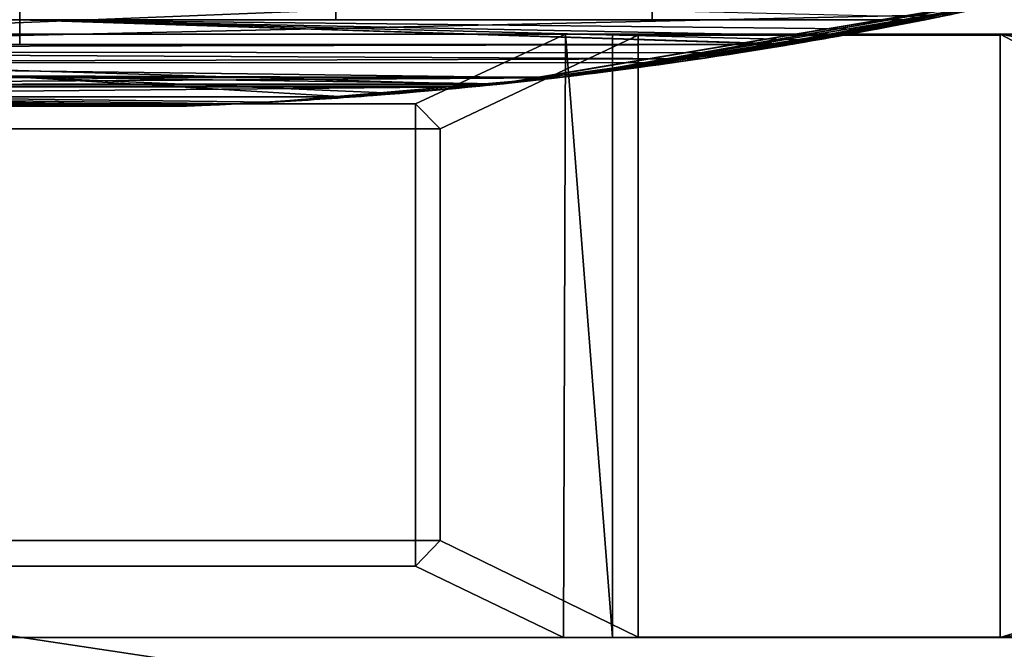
# Model space of a CAD drawing. Extents: x -256 to 256, y -221 to 221.
# Tile 19 of 47: x 0 to 83, y -175 to -121. Entities that reach past the tile are written whole.
import ezdxf

# ---------------------------------------------------------------- set-up
doc = ezdxf.new("R2010")
doc.units = 0
doc.header["$MEASUREMENT"] = 0
doc.layers.add('1', color=7, linetype='Continuous')

# ---------------------------------------------------------------- blocks, each defined once
blk = doc.blocks.new('UG_SURFACE_125')
at = {"layer": '1', "color": 253, "linetype": 'Continuous'}
blk.add_3dface([(83.00177, -122.602805, -127.990708), (83.00177, -173.541054, -127.990708), (52.358851, -173.541054, -127.990708), (52.358851, -122.602805, -127.990708)], dxfattribs=at)
blk = doc.blocks.new('UG_SURFACE_131')
at = {"layer": '1', "color": 253, "linetype": 'Continuous'}
blk.add_3dface([(33.514086, -128.410816, -142.623886), (-33.705596, -128.410816, -142.623886), (-33.705596, -167.516485, -142.623886), (33.514086, -167.516485, -142.623886)], dxfattribs=at)
blk = doc.blocks.new('UG_SURFACE_132')
at = {"layer": '1', "color": 253, "linetype": 'Continuous'}
for points in [[(14.142135, 14.142135, 21.033864), (20, 0, 21.033864), (199.358091, -143.512398, 21.033864), (199.358091, 143.526331, 21.033864)], [(199.358091, -143.512398, 21.033864), (20, 0, 21.033864), (14.142135, -14.142135, 21.033864), (201.027796, -203.805283, 21.033864)], [(-199.358091, -143.512398, 21.033864), (201.027796, -203.805283, 21.033864), (0, -20, 21.033864), (-14.142135, -14.142135, 21.033864)], [(14.142135, -14.142135, 21.033864), (0, -20, 21.033864), (201.027796, -203.805283, 21.033864)], [(-199.358091, -143.512398, 21.033864), (-201.027796, -143.60106, 21.033864), (-201.027796, -203.805283, 21.033864), (201.027796, -203.805283, 21.033864)]]:
    blk.add_3dface(points, dxfattribs=at)
blk = doc.blocks.new('UG_SURFACE_134')
at = {"layer": '1', "color": 253, "linetype": 'Continuous'}
for points in [[(-72.76471, -122.040473, 145.549312), (-76.657422, -121.28593, 145.410627), (0, -121.28593, 145.410627)], [(0, -121.28593, 145.410627), (-66.945419, -123.092681, 146.419838), (-72.76471, -122.040473, 145.549312)], [(0, -121.28593, 145.410627), (-65.561824, -123.329557, 146.96157), (-66.945419, -123.092681, 146.419838)], [(-65.190405, -123.392276, 147.276253), (-65.561824, -123.329557, 146.96157), (0, -121.28593, 145.410627)], [(0, -121.28593, 145.410627), (0, -123.392276, 147.276253), (-65.190405, -123.392276, 147.276253)], [(67.333385, -123.025343, 146.317258), (65.457843, -123.347156, 147.028789), (0, -121.28593, 145.410627)], [(69.285519, -122.680433, 145.933211), (67.333385, -123.025343, 146.317258), (0, -121.28593, 145.410627)], [(72.490856, -122.092023, 145.569697), (69.285519, -122.680433, 145.933211), (0, -121.28593, 145.410627)], [(0, -121.28593, 145.410627), (76.657422, -121.28593, 145.410627), (72.490856, -122.092023, 145.569697)], [(65.190405, -123.392276, 147.276253), (0, -123.392276, 147.276253), (0, -121.28593, 145.410627)], [(0, -121.28593, 145.410627), (65.457843, -123.347156, 147.028789), (65.190405, -123.392276, 147.276253)]]:
    blk.add_3dface(points, dxfattribs=at)
blk = doc.blocks.new('UG_SURFACE_144')
at = {"layer": '1', "color": 253, "linetype": 'Continuous'}
for points in [[(-78.875363, -120.837733, 424.060285), (-61.498154, -123.9959, 383.905619), (0, -114.547618, 479.409456)], [(0, -114.547618, 479.409456), (-61.498154, -123.9959, 383.905619), (72.642058, -118.596159, 446.164846)], [(78.875363, -120.837733, 424.060285), (72.642058, -118.596159, 446.164846), (-61.498154, -123.9959, 383.905619)], [(-61.498154, -123.9959, 383.905619), (60.834765, -124.100529, 382.256031), (78.875363, -120.837733, 424.060285)], [(57.569258, -124.59863, 373.926997), (-61.498154, -123.9959, 383.905619), (-55.055037, -124.90616, 365.957677)], [(-61.498154, -123.9959, 383.905619), (57.569258, -124.59863, 373.926997), (60.834765, -124.100529, 382.256031)], [(-55.055037, -124.90616, 365.957677), (54.954674, -124.94491, 365.960211), (57.569258, -124.59863, 373.926997)], [(45.513753, -126.195267, 337.193191), (54.954674, -124.94491, 365.960211), (-55.055037, -124.90616, 365.957677)], [(45.513753, -126.195267, 337.193191), (-55.055037, -124.90616, 365.957677), (-48.329901, -125.856265, 347.224146)], [(-48.329901, -125.856265, 347.224146), (-45.625247, -126.182228, 337.622911), (45.513753, -126.195267, 337.193191)], [(-40.399536, -126.758203, 281.886905), (-45.952484, -126.143813, 252.040654), (0, -126.143813, 252.040654)], [(45.513753, -126.195267, 337.193191), (-45.625247, -126.182228, 337.622911), (-40.629145, -126.734391, 311.264008)], [(-40.629145, -126.734391, 311.264008), (40.404875, -126.757652, 309.075385), (45.513753, -126.195267, 337.193191)], [(40.768664, -126.719847, 278.416514), (-40.399536, -126.758203, 281.886905), (0, -126.143813, 252.040654)], [(0, -126.143813, 252.040654), (45.952484, -126.143813, 252.040654), (40.768664, -126.719847, 278.416514)], [(40.045224, -126.794696, 304.564297), (40.404875, -126.757652, 309.075385), (-40.629145, -126.734391, 311.264008)], [(40.045224, -126.794696, 304.564297), (-40.629145, -126.734391, 311.264008), (-40.129591, -126.786038, 285.10946)], [(-40.129591, -126.786038, 285.10946), (-40.399536, -126.758203, 281.886905), (40.768664, -126.719847, 278.416514)], [(-40.129591, -126.786038, 285.10946), (40.768664, -126.719847, 278.416514), (40.045224, -126.794696, 304.564297)]]:
    blk.add_3dface(points, dxfattribs=at)
blk = doc.blocks.new('UG_SURFACE_150')
at = {"layer": '1', "color": 253, "linetype": 'Continuous'}
blk.add_3dface([(35.602562, -165.342465, -147.904411), (-35.602562, -165.342465, -147.904411), (-35.602562, -130.506709, -147.904411), (35.602562, -130.506709, -147.904411)], dxfattribs=at)
blk = doc.blocks.new('UG_SURFACE_159')
at = {"layer": '1', "color": 253, "linetype": 'Continuous'}
for points in [[(-31.166827, -127.603263, 218.21785), (-38.227696, -126.976773, 198.226169), (38.227696, -126.976773, 198.226169)], [(-31.166827, -127.603263, 218.21785), (38.227696, -126.976773, 198.226169), (21.222172, -128.268287, 239.439532)], [(21.222172, -128.268287, 239.439532), (14.140761, -128.587529, 249.627143), (-14.140761, -128.587529, 249.627143), (-31.166827, -127.603263, 218.21785)]]:
    blk.add_3dface(points, dxfattribs=at)
blk = doc.blocks.new('UG_SURFACE_176')
at = {"layer": '1', "color": 253, "linetype": 'Continuous'}
for points in [[(-178.102449, -122.499682, -122.971885), (188.013703, -122.499682, -122.971885), (83.00177, -122.499682, -122.988299)], [(-178.102449, -122.499682, -122.971885), (83.00177, -122.499682, -122.988299), (-83.00177, -122.499682, -122.988299)], [(83.00177, -122.499682, -122.988299), (-50.941411, -122.499682, -123.089962), (-83.00177, -122.499682, -122.988299)], [(83.00177, -122.499682, -122.988299), (50.175376, -122.499682, -123.089962), (-50.941411, -122.499682, -123.089962)], [(83.00177, -122.499682, -122.988299), (83.00177, -122.499682, -127.730876), (46.216946, -122.499682, -127.730876), (50.175376, -122.499682, -123.089962)]]:
    blk.add_3dface(points, dxfattribs=at)
blk = doc.blocks.new('UG_SURFACE_182')
at = {"layer": '1', "color": 253, "linetype": 'Continuous'}
for points in [[(40.045224, -126.794696, 304.564297), (40.768664, -126.719847, 278.416514), (89.757137, -118.444726, 285.018772)], [(89.757137, -118.444726, 285.018772), (40.404875, -126.757652, 309.075385), (40.045224, -126.794696, 304.564297)], [(45.513753, -126.195267, 337.193191), (40.404875, -126.757652, 309.075385), (89.757137, -118.444726, 285.018772)], [(89.757137, -118.444726, 285.018772), (40.768664, -126.719847, 278.416514), (45.952484, -126.143813, 252.040654)], [(89.757137, -118.444726, 285.018772), (57.569258, -124.59863, 373.926997), (45.513753, -126.195267, 337.193191)], [(84.553882, -119.629368, 157.12522), (89.757137, -118.444726, 169.06549), (45.952484, -126.143813, 252.040654)], [(45.952484, -126.143813, 252.040654), (89.757137, -118.444726, 169.06549), (89.757137, -118.444726, 285.018772)], [(89.757137, -118.444726, 285.018772), (60.834765, -124.100529, 382.256031), (57.569258, -124.59863, 373.926997)], [(89.757137, -118.444726, 400.972068), (84.752314, -119.585559, 412.66939), (60.834765, -124.100529, 382.256031)], [(60.834765, -124.100529, 382.256031), (89.757137, -118.444726, 285.018772), (89.757137, -118.444726, 400.972068)], [(84.553882, -119.629368, 157.12522), (45.952484, -126.143813, 252.040654), (77.741586, -121.068507, 145.410627)], [(84.752314, -119.585559, 412.66939), (78.875363, -120.837733, 424.060285), (60.834765, -124.100529, 382.256031)], [(77.741586, -121.068507, 145.410627), (78.825139, -120.84803, 145.410627), (84.553882, -119.629368, 157.12522)], [(76.657422, -121.28593, 145.410627), (77.741586, -121.068507, 145.410627), (45.952484, -126.143813, 252.040654)], [(72.490856, -122.092023, 145.569697), (76.657422, -121.28593, 145.410627), (45.952484, -126.143813, 252.040654)], [(69.285519, -122.680433, 145.933211), (72.490856, -122.092023, 145.569697), (45.952484, -126.143813, 252.040654)], [(39.893761, -126.810193, 195.858374), (65.190405, -123.392276, 147.276253), (67.333385, -123.025343, 146.317258)], [(67.333385, -123.025343, 146.317258), (45.952484, -126.143813, 252.040654), (39.893761, -126.810193, 195.858374)], [(67.333385, -123.025343, 146.317258), (69.285519, -122.680433, 145.933211), (45.952484, -126.143813, 252.040654)], [(65.190405, -123.392276, 147.276253), (65.457843, -123.347156, 147.028789), (67.333385, -123.025343, 146.317258)], [(21.222172, -128.268287, 239.439532), (45.952484, -126.143813, 252.040654), (32.185663, -127.520785, 251.665801)], [(45.952484, -126.143813, 252.040654), (21.222172, -128.268287, 239.439532), (38.227696, -126.976773, 198.226169)], [(38.227696, -126.976773, 198.226169), (39.893761, -126.810193, 195.858374), (45.952484, -126.143813, 252.040654)], [(21.222172, -128.268287, 239.439532), (32.185663, -127.520785, 251.665801), (18.553494, -128.403634, 250.613004)], [(14.651129, -128.568813, 249.877378), (14.140761, -128.587529, 249.627143), (21.222172, -128.268287, 239.439532)], [(15.161472, -128.549412, 250.127614), (14.651129, -128.568813, 249.877378), (21.222172, -128.268287, 239.439532)], [(21.222172, -128.268287, 239.439532), (18.553494, -128.403634, 250.613004), (15.161472, -128.549412, 250.127614)], [(14.109479, -128.588662, 249.690101), (14.118684, -128.588334, 249.659777), (14.142915, -128.587455, 249.729738)], [(14.142915, -128.587455, 249.729738), (14.111554, -128.588587, 249.721915), (14.109479, -128.588662, 249.690101)], [(14.126302, -128.588051, 249.754772), (14.111554, -128.588587, 249.721915), (14.142915, -128.587455, 249.729738)], [(14.118684, -128.588334, 249.659777), (14.140761, -128.587529, 249.627143), (14.651129, -128.568813, 249.877378)], [(14.142915, -128.587455, 249.729738), (14.118684, -128.588334, 249.659777), (14.651129, -128.568813, 249.877378)], [(14.142915, -128.587455, 249.729738), (14.167147, -128.586575, 249.799699), (14.126302, -128.588051, 249.754772)], [(14.142915, -128.587455, 249.729738), (14.651129, -128.568813, 249.877378), (14.329927, -128.580675, 249.894097)], [(14.329927, -128.580675, 249.894097), (14.167147, -128.586575, 249.799699), (14.142915, -128.587455, 249.729738)], [(14.651129, -128.568813, 249.877378), (15.161472, -128.549412, 250.127614), (14.329927, -128.580675, 249.894097)]]:
    blk.add_3dface(points, dxfattribs=at)
blk = doc.blocks.new('UG_SURFACE_184')
at = {"layer": '1', "color": 253, "linetype": 'Continuous'}
for points in [[(33.514086, -128.410816, -142.623886), (46.216946, -122.499682, -127.730876), (52.358851, -122.602805, -127.990708), (35.602562, -130.506709, -147.904411)], [(46.216946, -122.499682, -127.730876), (83.00177, -122.499682, -127.730876), (83.00177, -122.602805, -127.990708), (52.358851, -122.602805, -127.990708)], [(-33.705596, -128.410816, -142.623886), (33.514086, -128.410816, -142.623886), (35.602562, -130.506709, -147.904411), (-35.602562, -130.506709, -147.904411)]]:
    blk.add_3dface(points, dxfattribs=at)
blk = doc.blocks.new('UG_SURFACE_198')
at = {"layer": '1', "color": 253, "linetype": 'Continuous'}
for points in [[(-26.767645, -120.503567, 145.410627), (0, -120.503567, 145.410627), (0, -121.28593, 145.410627), (-26.767645, -121.28593, 145.410627)], [(0, -120.503567, 145.410627), (26.767645, -120.503567, 145.410627), (26.767645, -121.28593, 145.410627), (0, -121.28593, 145.410627)], [(26.767645, -120.503567, 145.410627), (53.53529, -120.503567, 145.410627), (53.53529, -121.28593, 145.410627), (26.767645, -121.28593, 145.410627)], [(77.741586, -121.068507, 145.410627), (76.657422, -121.28593, 145.410627), (53.53529, -121.28593, 145.410627), (53.53529, -120.503567, 145.410627)]]:
    blk.add_3dface(points, dxfattribs=at)
blk = doc.blocks.new('UG_SURFACE_218')
at = {"layer": '1', "color": 253, "linetype": 'Continuous'}
blk.add_3dface([(-50.941411, -122.499682, -123.089962), (50.175376, -122.499682, -123.089962), (50.175376, -173.562407, -123.089962), (-50.941411, -173.562407, -123.089962)], dxfattribs=at)
blk = doc.blocks.new('UG_SURFACE_269')
at = {"layer": '1', "color": 253, "linetype": 'Continuous'}
for points in [[(-178.102449, 122.499682, -122.971885), (188.013703, 122.499682, -122.971885), (188.013703, -122.499682, -122.971885), (-178.102449, -122.499682, -122.971885)], [(-178.102449, -173.562407, -122.971885), (188.013703, -173.562407, -122.971885), (188.013703, -204.772726, -122.971885), (-188.013703, -204.772726, -122.971885)]]:
    blk.add_3dface(points, dxfattribs=at)
blk = doc.blocks.new('UG_SURFACE_335')
at = {"layer": '1', "color": 253, "linetype": 'Continuous'}
blk.add_3dface([(52.358851, -122.602805, -127.990708), (52.358851, -173.541054, -127.990708), (35.602562, -165.342465, -147.904411), (35.602562, -130.506709, -147.904411)], dxfattribs=at)
blk = doc.blocks.new('UG_SURFACE_353')
at = {"layer": '1', "color": 253, "linetype": 'Continuous'}
for points in [[(-35.602562, -165.342465, -147.904411), (35.602562, -165.342465, -147.904411), (33.514086, -167.516485, -142.623886), (-33.705596, -167.516485, -142.623886)], [(35.602562, -165.342465, -147.904411), (52.358851, -173.541054, -127.990708), (46.039559, -173.562407, -127.938852), (33.514086, -167.516485, -142.623886)], [(52.358851, -173.541054, -127.990708), (83.00177, -173.541054, -127.990708), (83.00177, -173.562407, -127.938852), (46.039559, -173.562407, -127.938852)]]:
    blk.add_3dface(points, dxfattribs=at)
blk = doc.blocks.new('UG_SURFACE_372')
at = {"layer": '1', "color": 253, "linetype": 'Continuous'}
for points in [[(83.00177, -122.499682, -127.730876), (83.00177, -122.499682, -122.988299), (83.00177, -173.562407, -122.988299)], [(83.00177, -173.562407, -127.938852), (83.00177, -173.541054, -127.990708), (83.00177, -122.602805, -127.990708), (83.00177, -122.499682, -127.730876)], [(83.00177, -122.499682, -127.730876), (83.00177, -173.562407, -122.988299), (83.00177, -173.562407, -127.938852)]]:
    blk.add_3dface(points, dxfattribs=at)
blk = doc.blocks.new('UG_SURFACE_380')
at = {"layer": '1', "color": 253, "linetype": 'Continuous'}
for points in [[(46.216946, -122.499682, -127.730876), (33.514086, -128.410816, -142.623886), (33.514086, -167.516485, -142.623886), (46.039559, -173.562407, -127.938852)], [(46.039559, -173.562407, -127.938852), (50.175376, -173.562407, -123.089962), (46.216946, -122.499682, -127.730876)], [(50.175376, -173.562407, -123.089962), (50.175376, -122.499682, -123.089962), (46.216946, -122.499682, -127.730876)]]:
    blk.add_3dface(points, dxfattribs=at)
blk = doc.blocks.new('UG_SURFACE_383')
at = {"layer": '1', "color": 253, "linetype": 'Continuous'}
for points in [[(-63.538685, -123.666771, 151.177898), (-65.190405, -123.392276, 147.276253), (65.190405, -123.392276, 147.276253)], [(-63.538685, -123.666771, 151.177898), (65.190405, -123.392276, 147.276253), (39.893761, -126.810193, 195.858374)], [(39.893761, -126.810193, 195.858374), (38.227696, -126.976773, 198.226169), (-38.227696, -126.976773, 198.226169), (-63.538685, -123.666771, 151.177898)]]:
    blk.add_3dface(points, dxfattribs=at)
blk = doc.blocks.new('UG_SURFACE_395')
at = {"layer": '1', "color": 253, "linetype": 'Continuous'}
for points in [[(131.286755, -131.286755, -122.980751), (125.606537, -144.999996, -122.981645), (83.00177, -122.499682, -122.988299)], [(83.00177, -173.562407, -122.988299), (83.00177, -122.499682, -122.988299), (125.606537, -144.999996, -122.981645), (131.286755, -158.713251, -122.980751)], [(144.999996, -125.606537, -122.978613), (131.286755, -131.286755, -122.980751), (83.00177, -122.499682, -122.988299)], [(83.00177, -122.499682, -122.988299), (188.013703, -122.499682, -122.971885), (144.999996, -125.606537, -122.978613)], [(83.00177, -173.562407, -122.988299), (131.286755, -158.713251, -122.980751), (144.999996, -164.393455, -122.978613)], [(144.999996, -164.393455, -122.978613), (188.013703, -173.562407, -122.971885), (83.00177, -173.562407, -122.988299)]]:
    blk.add_3dface(points, dxfattribs=at)
blk = doc.blocks.new('UG_SURFACE_421')
at = {"layer": '1', "color": 253, "linetype": 'Continuous'}
for points in [[(0, -126.143813, 252.040654), (-45.952484, -126.143813, 252.040654), (-41.296419, -126.664385, 252.005279)], [(-41.296419, -126.664385, 252.005279), (-27.283525, -127.809316, 251.256913), (0, -126.143813, 252.040654)], [(0, -126.143813, 252.040654), (-27.283525, -127.809316, 251.256913), (27.517866, -127.823085, 251.305312)], [(32.185663, -127.520785, 251.665801), (45.952484, -126.143813, 252.040654), (0, -126.143813, 252.040654)], [(27.517866, -127.823085, 251.305312), (32.185663, -127.520785, 251.665801), (0, -126.143813, 252.040654)], [(14.109479, -128.588662, 249.690101), (-27.283525, -127.809316, 251.256913), (-22.629905, -128.189549, 251.008391)], [(18.553494, -128.403634, 250.613004), (27.517866, -127.823085, 251.305312), (-27.283525, -127.809316, 251.256913)], [(14.329927, -128.580675, 249.894097), (15.161472, -128.549412, 250.127614), (-27.283525, -127.809316, 251.256913)], [(14.111554, -128.588587, 249.721915), (14.126302, -128.588051, 249.754772), (-27.283525, -127.809316, 251.256913)], [(14.167147, -128.586575, 249.799699), (14.329927, -128.580675, 249.894097), (-27.283525, -127.809316, 251.256913)], [(-27.283525, -127.809316, 251.256913), (14.126302, -128.588051, 249.754772), (14.167147, -128.586575, 249.799699)], [(-27.283525, -127.809316, 251.256913), (14.109479, -128.588662, 249.690101), (14.111554, -128.588587, 249.721915)], [(-27.283525, -127.809316, 251.256913), (15.161472, -128.549412, 250.127614), (18.553494, -128.403634, 250.613004)], [(-22.629905, -128.189549, 251.008391), (-18.952908, -128.384545, 250.656903), (14.109479, -128.588662, 249.690101)], [(-18.952908, -128.384545, 250.656903), (-16.872479, -128.479555, 250.40713), (14.109479, -128.588662, 249.690101)], [(-16.872479, -128.479555, 250.40713), (-15.694084, -128.528476, 250.228196), (14.109479, -128.588662, 249.690101)], [(-15.694084, -128.528476, 250.228196), (-15.025055, -128.554672, 250.098258), (14.109479, -128.588662, 249.690101)], [(-15.025055, -128.554672, 250.098258), (-14.643531, -128.569096, 250.002831), (14.109479, -128.588662, 249.690101)], [(-14.643531, -128.569096, 250.002831), (-14.42408, -128.577217, 249.931961), (14.109479, -128.588662, 249.690101)], [(-14.42408, -128.577217, 249.931961), (-14.295739, -128.581911, 249.878407), (14.109479, -128.588662, 249.690101)], [(-14.295739, -128.581911, 249.878407), (-14.182955, -128.586009, 249.812365), (14.109479, -128.588662, 249.690101)], [(-14.182955, -128.586009, 249.812365), (-14.144594, -128.587395, 249.778166), (14.109479, -128.588662, 249.690101)], [(-14.144594, -128.587395, 249.778166), (-14.115878, -128.588423, 249.734953), (14.109479, -128.588662, 249.690101)], [(-14.129027, -128.587961, 249.642178), (-14.140761, -128.587529, 249.627143), (0, -128.587529, 249.627143)], [(0, -128.587529, 249.627143), (-14.11245, -128.588557, 249.67584), (-14.129027, -128.587961, 249.642178)], [(-14.115878, -128.588423, 249.734953), (-14.108999, -128.588676, 249.705747), (14.109479, -128.588662, 249.690101)], [(-14.108999, -128.588676, 249.705747), (-14.11245, -128.588557, 249.67584), (0, -128.587529, 249.627143)], [(0, -128.587529, 249.627143), (14.118684, -128.588334, 249.659777), (-14.108999, -128.588676, 249.705747)], [(14.118684, -128.588334, 249.659777), (14.109479, -128.588662, 249.690101), (-14.108999, -128.588676, 249.705747)], [(0, -128.587529, 249.627143), (14.140761, -128.587529, 249.627143), (14.118684, -128.588334, 249.659777)]]:
    blk.add_3dface(points, dxfattribs=at)
blk = doc.blocks.new('UG_SURFACE_436')
at = {"layer": '1', "color": 253, "linetype": 'Continuous'}
for points in [[(83.00177, -173.562407, -122.988299), (188.013703, -173.562407, -122.971885), (-178.102449, -173.562407, -122.971885)], [(83.00177, -173.562407, -122.988299), (-178.102449, -173.562407, -122.971885), (-83.00177, -173.562407, -122.988299)], [(-83.00177, -173.562407, -122.988299), (-50.941411, -173.562407, -123.089962), (50.175376, -173.562407, -123.089962), (83.00177, -173.562407, -122.988299)], [(50.175376, -173.562407, -123.089962), (46.039559, -173.562407, -127.938852), (83.00177, -173.562407, -127.938852), (83.00177, -173.562407, -122.988299)]]:
    blk.add_3dface(points, dxfattribs=at)

msp = doc.modelspace()

# ---------------------------------------------------------------- linework, layer by layer
at = {"layer": '1', "color": 43, "linetype": 'Continuous'}
for p, q in [((-76.657, -121.286, 145.411), (76.657, -121.286, 145.411)), ((188.014, -122.5, -122.972), (-178.102, -122.5, -122.972)), ((50.175, -122.5, -123.09), (-50.941, -122.5, -123.09)), ((33.514, -128.411, -142.624), (46.217, -122.5, -127.731)), ((46.217, -122.5, -127.731), (50.175, -122.5, -123.09)), ((83.002, -122.5, -127.731), (46.217, -122.5, -127.731)), ((50.175, -173.562, -123.09), (50.175, -122.5, -123.09)), ((83.002, -122.5, -122.988), (83.002, -122.5, -127.731)), ((83.002, -173.562, -122.988), (83.002, -122.5, -122.988)), ((83.002, -122.5, -127.731), (83.002, -122.603, -127.991)), ((188.014, -122.5, -122.972), (83.002, -122.5, -122.988)), ((52.359, -122.603, -127.991), (35.603, -130.507, -147.904)), ((52.359, -173.541, -127.991), (52.359, -122.603, -127.991)), ((83.002, -122.603, -127.991), (52.359, -122.603, -127.991)), ((83.002, -173.541, -127.991), (83.002, -122.603, -127.991)), ((-65.19, -123.392, 147.276), (65.19, -123.392, 147.276)), ((-45.952, -126.144, 252.041), (45.952, -126.144, 252.041)), ((-38.228, -126.977, 198.226), (38.228, -126.977, 198.226)), ((-33.706, -128.411, -142.624), (33.514, -128.411, -142.624)), ((-14.141, -128.588, 249.627), (14.141, -128.588, 249.627)), ((33.514, -167.516, -142.624), (33.514, -128.411, -142.624)), ((35.603, -130.507, -147.904), (-35.603, -130.507, -147.904)), ((35.603, -130.507, -147.904), (35.603, -165.342, -147.904)), ((35.603, -165.342, -147.904), (-35.603, -165.342, -147.904)), ((35.603, -165.342, -147.904), (52.359, -173.541, -127.991)), ((33.514, -167.516, -142.624), (-33.706, -167.516, -142.624)), ((46.04, -173.562, -127.939), (33.514, -167.516, -142.624)), ((188.014, -173.562, -122.972), (-178.102, -173.562, -122.972)), ((-50.941, -173.562, -123.09), (50.175, -173.562, -123.09)), ((83.002, -173.562, -127.939), (46.04, -173.562, -127.939)), ((50.175, -173.562, -123.09), (46.04, -173.562, -127.939)), ((52.359, -173.541, -127.991), (83.002, -173.541, -127.991)), ((83.002, -173.541, -127.991), (83.002, -173.562, -127.939)), ((83.002, -173.562, -122.988), (188.014, -173.562, -122.972)), ((83.002, -173.562, -127.939), (83.002, -173.562, -122.988))]:
    msp.add_line(p, q, dxfattribs=at)
at = {"layer": '1', "color": 43, "linetype": 'Continuous', "extrusion": (3.184e-13, -0.997534, -0.07018)}
msp.add_ellipse((0, 263.772, -5355.861), major_axis=(0, 392.615, -5580.603), ratio=0.07018, start_param=2.974778, end_param=3.044071, dxfattribs=at)
at = {"layer": '1', "color": 43, "linetype": 'Continuous', "extrusion": (1.424e-13, -0.999509, -0.031322)}
msp.add_ellipse((0, 263.772, -12271.021), major_axis=(0, 392.615, -12528.777), ratio=0.031322, start_param=3.044071, end_param=3.105568, dxfattribs=at)
at = {"layer": '1', "color": 43, "linetype": 'Continuous'}
for points, knots in [([(45.952, -126.144, 252.041), (42.077, -126.601, 266.598), (39.67, -126.833, 281.301), (39.796, -126.82, 303.722), (40.461, -126.754, 311.316), (42.799, -126.504, 326.141), (44.452, -126.323, 333.416), (50.359, -125.619, 354.971), (55.507, -124.94, 368.998), (66.672, -123.181, 396.784), (72.691, -122.106, 410.467), (78.875, -120.838, 424.06)], [0, 0, 0, 0, 0.25, 0.25, 0.375, 0.375, 0.5, 0.5, 0.75, 0.75, 1, 1, 1, 1]), ([(76.657, -121.286, 145.411), (74.703, -121.675, 145.411), (72.746, -122.049, 145.509), (69.826, -122.584, 145.841), (68.853, -122.759, 145.982), (67.413, -123.012, 146.291), (66.935, -123.095, 146.41), (66.239, -123.214, 146.643), (66.011, -123.253, 146.729), (65.569, -123.328, 146.946), (65.34, -123.367, 147.069), (65.19, -123.392, 147.276)], [0, 0, 0, 0, 0.5, 0.5, 0.75, 0.75, 0.875, 0.875, 0.9375, 0.9375, 1, 1, 1, 1]), ([(14.141, -128.588, 249.627), (14.084, -128.59, 249.692), (14.141, -128.588, 249.787), (14.283, -128.582, 249.878), (14.362, -128.58, 249.91), (14.599, -128.571, 249.995), (14.762, -128.565, 250.037), (15.252, -128.546, 250.152), (15.583, -128.533, 250.211), (16.576, -128.493, 250.373), (17.242, -128.464, 250.459), (19.24, -128.373, 250.697), (20.576, -128.305, 250.827), (24.582, -128.081, 251.183), (27.254, -127.904, 251.375), (35.273, -127.291, 251.861), (40.616, -126.773, 252.068), (45.952, -126.144, 252.041)], [0, 0, 0, 0, 0.007812, 0.007812, 0.015625, 0.015625, 0.03125, 0.03125, 0.0625, 0.0625, 0.125, 0.125, 0.25, 0.25, 0.5, 0.5, 1, 1, 1, 1])]:
    msp.add_open_spline(points, degree=3, knots=knots, dxfattribs=at)

# ---------------------------------------------------------------- block references
for name in ['UG_SURFACE_269', 'UG_SURFACE_132', 'UG_SURFACE_144', 'UG_SURFACE_182', 'UG_SURFACE_198', 'UG_SURFACE_134', 'UG_SURFACE_176', 'UG_SURFACE_184', 'UG_SURFACE_218', 'UG_SURFACE_380', 'UG_SURFACE_372', 'UG_SURFACE_395', 'UG_SURFACE_335', 'UG_SURFACE_125', 'UG_SURFACE_383', 'UG_SURFACE_421', 'UG_SURFACE_159', 'UG_SURFACE_131', 'UG_SURFACE_150', 'UG_SURFACE_353', 'UG_SURFACE_436']:
    msp.add_blockref(name, (0, 0))

doc.saveas('drawing.dxf')
